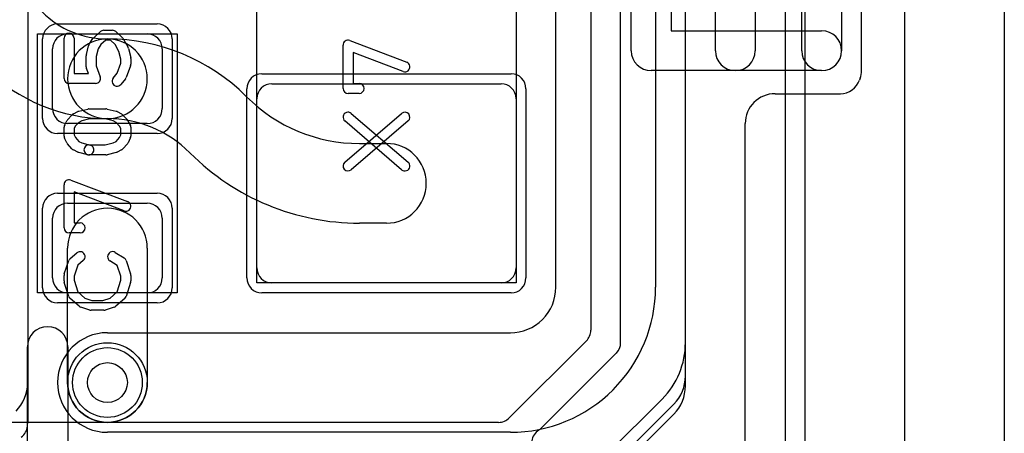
# Model space of a CAD drawing. Extents: x -1.1 to 39.1, y -7.5 to 26.
# Tile 41 of 44: x 33.6 to 38.5, y 8.1 to 10.2. Entities that reach past the tile are written whole.
import ezdxf

# ---------------------------------------------------------------- set-up
doc = ezdxf.new("R2010")
doc.units = 0
for name, color, linetype in [('Hole', 1, 'CONTINUOUS'), ('L1', 3, 'CONTINUOUS'), ('L2', 3, 'CONTINUOUS'), ('L3', 3, 'CONTINUOUS'), ('L4', 3, 'CONTINUOUS'), ('MetalMask-A', 176, 'CONTINUOUS'), ('Outline', 7, 'CONTINUOUS'), ('PartsArea-A', 111, 'CONTINUOUS'), ('PartsSilk-A', 221, 'CONTINUOUS'), ('Resist-A', 2, 'CONTINUOUS'), ('Resist-B', 2, 'CONTINUOUS'), ('Silk-A', 140, 'CONTINUOUS')]:
    doc.layers.add(name, color=color, linetype=linetype)

msp = doc.modelspace()

# ---------------------------------------------------------------- linework, layer by layer
at = {"layer": 'Hole'}
msp.add_circle((34, 8.4), 0.1, dxfattribs=at)
at = {"layer": 'L1'}
for p, q in [((37.4, 14.5), (37.4, 1)), ((36.90004, 8.6), (36.90004, 11.8)), ((36.25, 8.87797), (36.25, 11.33181)), ((36.75, 11.33181), (36.75, 8.87797)), ((33.8, 10.15), (34.2, 10.15)), ((33.725, 9.775), (33.725, 10.075)), ((34.275, 10.075), (34.275, 9.775)), ((34.825, 9.9), (35.975, 9.9)), ((34.69622, 9.83662), (34.69853, 9.83431)), ((34.75, 8.975), (34.75, 9.825)), ((36.05, 9.825), (36.05, 8.975)), ((34.2, 9.7), (33.8, 9.7)), ((35.26421, 9.6), (35.4, 9.6)), ((34.41569, 9.55147), (34.41338, 9.55378)), ((33.8, 9.3), (34.2, 9.3)), ((33.725, 8.925), (33.725, 9.225)), ((34.275, 9.225), (34.275, 8.925)), ((35.4, 9.2), (35.26421, 9.2)), ((33.8, 8.4), (33.8, 9.075)), ((34.2, 9.075), (34.2, 8.4)), ((35.975, 8.9), (34.825, 8.9)), ((34.2, 8.85), (33.8, 8.85)), ((36.18321, 8.71677), (36.18323, 8.71679)), ((34, 8.65), (36.02203, 8.65)), ((36.53679, 8.36323), (36.53677, 8.36321)), ((36.50862, 8.04288), (36.78287, 8.31713)), ((36.02203, 8.15), (34, 8.15))]:
    msp.add_line(p, q, dxfattribs=at)
msp.add_circle((34, 8.4), 0.2, dxfattribs=at)
for centre, radius, start, end in [((33.99999, 10.58889), 0.46389, -135, -90), ((33.8, 10.075), 0.075, 90, 180), ((34.2, 10.075), 0.075, 0, 90), ((34, 9.925), 0.2, 89.99714, -90.00286), ((34.00001, 9.925), 0.2, 90, -90), ((34, 9.925), 0.2, -90.00286, 89.99714), ((33.99999, 9.925), 0.2, -90, 90), ((34.00001, 9.1404), 0.9846, 45.00041, 90), ((33.99999, 10.58889), 0.86389, -135, -90), ((34.825, 9.825), 0.075, 90, 180), ((35.975, 9.825), 0.075, 0, 90), ((35.26422, 10.4), 0.8, -135, -90.00072), ((33.8, 9.775), 0.075, 180, -90), ((34.2, 9.775), 0.075, -90, 0), ((34.00001, 9.1404), 0.5846, 45.00069, 90), ((35.4, 9.4), 0.2, -90, 90), ((35.26422, 10.4), 1.2, -135, -90.00048), ((33.8, 9.225), 0.075, 90, 180), ((34.2, 9.225), 0.075, 0, 90), ((34, 9.075), 0.2, 0, 180), ((34.825, 8.975), 0.075, 180, -90), ((35.975, 8.975), 0.075, -90, 0), ((33.8, 8.925), 0.075, 180, -90), ((34.2, 8.925), 0.075, -90, 0), ((36.02205, 8.87797), 0.22795, -45, 0), ((36.02205, 8.87797), 0.72795, -45, 0), ((36.02203, 8.87795), 0.22795, -90, -45), ((34, 8.4), 0.25, 90, -90), ((36.5, 8.6), 0.40004, -45, 0), ((34, 8.4), 0.2, 180, 0), ((36.02203, 8.87795), 0.72795, -90, -45)]:
    msp.add_arc(centre, radius, start, end, dxfattribs=at)
at = {"layer": 'L2'}
for p, q in [((37.5, 12.8), (37.5, 7.75)), ((36.9, 8.3828), (36.9, 12.30004)), ((33.59996, 12.1), (33.59996, 8.19782)), ((36.322, 7.72196), (36.84142, 8.24138))]:
    msp.add_line(p, q, dxfattribs=at)
for centre, radius, start, end in [((36.7, 8.3828), 0.2, -45, 0), ((33.52452, 8.1875), 0.07497, -54.55028, -4.94326), ((33.39996, 8.19829), 0.2, -4.94803, -0.21486), ((33.52499, 8.19782), 0.07497, -0.21399, 0)]:
    msp.add_arc(centre, radius, start, end, dxfattribs=at)
at = {"layer": 'L3'}
for p, q in [((37.49996, 19.5), (37.49996, 1)), ((36.9, 8.43284), (36.9, 12.30004)), ((33.59996, 12.1), (33.59996, 8.39783)), ((36.52196, 7.97196), (36.84142, 8.29142))]:
    msp.add_line(p, q, dxfattribs=at)
for centre in [(36.7, 8.43284), (33.39996, 8.39783)]:
    msp.add_arc(centre, 0.2, -45, 0, dxfattribs=at)
at = {"layer": 'L4'}
for p, q in [((37.4, 19.5), (37.4, 1)), ((36.57499, 8.60003), (36.575, 11.52502)), ((36.425, 11.46287), (36.425, 8.66214)), ((36.40303, 8.60911), (36.01587, 8.22197)), ((36.17805, 8.17197), (36.55303, 8.54697)), ((33.79456, 8.2), (27.65, 8.20001)), ((35.96284, 8.2), (33.80544, 8.2))]:
    msp.add_line(p, q, dxfattribs=at)
msp.add_circle((34, 8.4), 0.2, dxfattribs=at)
for centre, radius, start, end in [((36.35003, 8.66214), 0.07497, -22.63162, 0), ((36.35002, 8.66212), 0.07497, -45, -22.61457), ((36.49999, 8.59999), 0.075, -44.44899, 0.01528), ((36.64996, 8.60003), 0.07497, 180, -179.98471), ((36.60604, 8.49396), 0.07497, 134.45959, 135), ((35.96284, 8.275), 0.075, -90, -45.0014), ((33.79456, 8.27497), 0.07497, -90, -89.34277), ((33.79999, 7.79999), 0.40004, 89.34258, 90.65456), ((33.80544, 8.27497), 0.07497, -90.65723, -90), ((36.20369, 8.09733), 0.07497, 121.64405, -135.85929), ((36.12501, 8.22501), 0.07501, -58.35897, -45)]:
    msp.add_arc(centre, radius, start, end, dxfattribs=at)
at = {"layer": 'MetalMask-A'}
for p, q in [((33.8, 10.15), (34.2, 10.15)), ((33.725, 9.775), (33.725, 10.075)), ((34.275, 10.075), (34.275, 9.775)), ((34.825, 9.9), (35.975, 9.9)), ((34.75, 8.975), (34.75, 9.825)), ((36.05, 9.825), (36.05, 8.975)), ((34.2, 9.7), (33.8, 9.7)), ((33.8, 9.3), (34.2, 9.3)), ((33.725, 8.925), (33.725, 9.225)), ((34.275, 9.225), (34.275, 8.925)), ((35.975, 8.9), (34.825, 8.9)), ((34.2, 8.85), (33.8, 8.85))]:
    msp.add_line(p, q, dxfattribs=at)
for centre, start, end in [((33.8, 10.075), 90, 180), ((34.2, 10.075), 0, 90), ((34.825, 9.825), 90, 180), ((35.975, 9.825), 0, 90), ((33.8, 9.775), 180, -90), ((34.2, 9.775), -90, 0), ((33.8, 9.225), 90, 180), ((34.2, 9.225), 0, 90), ((34.825, 8.975), 180, -90), ((35.975, 8.975), -90, 0), ((33.8, 8.925), 180, -90), ((34.2, 8.925), -90, 0)]:
    msp.add_arc(centre, 0.075, start, end, dxfattribs=at)
at = {"layer": 'Outline'}
msp.add_line((38, 19.5), (38, 1), dxfattribs=at)
at = {"layer": 'PartsArea-A'}
for p, q in [((34.75, 8.9), (34.75, 11.5)), ((36.05, 11.5), (36.05, 8.9)), ((33.65, 8.85), (33.65, 10.15)), ((33.65, 10.15), (34.35, 10.15)), ((34.35, 10.15), (34.35, 8.85)), ((36.05, 8.9), (34.75, 8.9)), ((34.35, 8.85), (33.65, 8.85))]:
    msp.add_line(p, q, dxfattribs=at)
at = {"layer": 'PartsSilk-A'}
for p, q in [((33.78241, 9.92639), (33.78241, 10.12917)), ((33.83241, 10.12917), (33.83241, 9.95139)), ((33.93125, 10.13093), (33.96458, 10.16149)), ((33.98148, 10.16806), (34.02593, 10.16806)), ((34.04283, 10.16149), (34.07616, 10.13093)), ((33.89427, 10.04634), (33.90538, 10.09078)), ((33.90883, 10.09859), (33.92735, 10.12637)), ((33.96727, 10.09612), (33.95283, 10.07446)), ((33.99121, 10.11806), (33.96727, 10.09612)), ((34.0162, 10.11806), (33.99121, 10.11806)), ((34.03921, 10.09696), (34.0162, 10.11806)), ((34.05797, 10.06178), (34.03921, 10.09696)), ((34.08132, 10.12426), (34.10354, 10.08259)), ((35.18241, 9.87639), (35.18241, 10.09306)), ((35.21629, 10.11643), (35.50147, 10.00809)), ((33.89352, 9.98472), (33.89352, 10.04028)), ((33.95283, 10.07446), (33.94352, 10.0372)), ((33.94352, 10.0372), (33.94352, 9.98932)), ((34.06759, 10.02331), (34.05797, 10.06178)), ((34.10573, 10.07689), (34.11684, 10.03245)), ((35.48371, 9.96135), (35.23241, 10.05682)), ((35.23241, 10.05682), (35.23241, 9.90139)), ((33.94352, 9.98932), (33.9641, 9.93529)), ((34.0484, 9.95284), (34.06759, 10.00321)), ((34.06759, 10.00321), (34.06759, 10.02331)), ((34.11595, 9.98971), (34.09373, 9.93138)), ((34.11759, 10.02639), (34.11759, 9.99861)), ((33.83241, 9.95139), (33.90446, 9.95139)), ((33.90446, 9.95139), (33.89516, 9.97582)), ((34.02863, 9.92812), (34.0484, 9.95284)), ((33.94074, 9.90139), (33.80741, 9.90139)), ((34.08989, 9.92466), (34.06767, 9.89688)), ((35.23241, 9.90139), (35.26296, 9.90139)), ((35.26296, 9.85139), (35.20741, 9.85139)), ((33.79983, 9.718), (33.82205, 9.743)), ((33.82956, 9.74875), (33.85178, 9.75986)), ((33.8569, 9.76175), (33.90135, 9.77286)), ((33.90741, 9.77361), (33.99259, 9.77361)), ((33.99865, 9.77286), (34.0431, 9.76175)), ((34.04822, 9.75986), (34.07044, 9.74875)), ((34.07795, 9.743), (34.10017, 9.718)), ((35.19114, 9.50648), (35.47632, 9.75092)), ((35.22368, 9.75092), (35.50886, 9.50648)), ((33.7857, 9.69434), (33.79681, 9.71379)), ((33.83894, 9.68673), (33.83241, 9.6753)), ((33.85623, 9.70618), (33.83894, 9.68673)), ((33.87169, 9.71391), (33.85623, 9.70618)), ((33.91049, 9.72361), (33.87169, 9.71391)), ((33.98951, 9.72361), (33.91049, 9.72361)), ((34.02831, 9.71391), (33.98951, 9.72361)), ((34.04377, 9.70618), (34.02831, 9.71391)), ((34.06106, 9.68673), (34.04377, 9.70618)), ((34.06759, 9.6753), (34.06106, 9.68673)), ((34.10319, 9.71379), (34.1143, 9.69434)), ((35.47632, 9.46852), (35.19114, 9.71296)), ((35.50886, 9.71296), (35.22368, 9.46852)), ((33.78241, 9.6375), (33.78241, 9.68194)), ((33.83241, 9.6753), (33.83241, 9.6434)), ((33.83241, 9.6434), (33.8394, 9.62942)), ((34.0606, 9.62942), (34.06759, 9.6434)), ((34.06759, 9.6434), (34.06759, 9.6753)), ((34.11759, 9.68194), (34.11759, 9.6375)), ((33.79616, 9.6041), (33.78505, 9.62632)), ((33.82205, 9.57367), (33.79983, 9.59867)), ((33.8394, 9.62942), (33.85623, 9.61049)), ((33.85623, 9.61049), (33.87169, 9.60276)), ((33.87169, 9.60276), (33.91347, 9.59231)), ((33.90741, 9.59306), (33.98951, 9.59306)), ((33.98951, 9.59306), (34.02831, 9.60276)), ((34.02831, 9.60276), (34.04377, 9.61049)), ((34.04377, 9.61049), (34.0606, 9.62942)), ((34.10017, 9.59867), (34.07795, 9.57367)), ((34.11495, 9.62632), (34.10384, 9.6041)), ((33.85178, 9.55681), (33.82956, 9.56792)), ((33.90135, 9.54381), (33.8569, 9.55492)), ((33.99259, 9.54306), (33.90741, 9.54306)), ((34.0431, 9.55492), (33.99865, 9.54381)), ((34.07044, 9.56792), (34.04822, 9.55681)), ((33.78241, 9.17639), (33.78241, 9.39306)), ((33.81629, 9.41643), (34.10147, 9.30809)), ((34.08371, 9.26135), (33.83241, 9.35682)), ((33.83241, 9.35682), (33.83241, 9.20139)), ((33.83241, 9.20139), (33.86296, 9.20139)), ((33.86296, 9.15139), (33.80741, 9.15139)), ((33.81363, 9.02338), (33.84696, 9.05115)), ((34.03918, 9.05314), (34.08362, 9.02537)), ((33.78369, 8.9454), (33.80591, 9.01207)), ((33.87896, 9.01273), (33.8511, 8.98952)), ((34.0495, 8.98773), (34.01268, 9.01074)), ((34.09409, 9.01207), (34.11631, 8.9454)), ((33.8511, 8.98952), (33.83241, 8.93344)), ((34.06759, 8.93344), (34.0495, 8.98773)), ((33.78241, 8.90972), (33.78241, 8.9375)), ((33.80582, 8.83266), (33.7836, 8.9021)), ((33.83241, 8.93344), (33.83241, 8.91362)), ((33.83241, 8.91362), (33.85132, 8.85452)), ((34.04868, 8.85452), (34.06759, 8.91362)), ((34.06759, 8.91362), (34.06759, 8.93344)), ((34.1164, 8.9021), (34.09418, 8.83266)), ((34.11759, 8.9375), (34.11759, 8.90972)), ((33.85132, 8.85452), (33.88656, 8.82368)), ((34.01344, 8.82368), (34.04868, 8.85452)), ((33.85761, 8.78258), (33.81317, 8.82147)), ((33.88656, 8.82368), (33.92234, 8.8125)), ((33.92234, 8.8125), (33.97766, 8.8125)), ((33.97766, 8.8125), (34.01344, 8.82368)), ((34.08683, 8.82147), (34.04239, 8.78258)), ((33.91106, 8.76364), (33.86661, 8.77753)), ((33.98148, 8.7625), (33.91852, 8.7625)), ((34.03339, 8.77753), (33.98894, 8.76364)), ((33.5984, 2.92807), (33.5984, 8.57851)), ((33.8016, 8.57851), (33.8016, 2.92807))]:
    msp.add_line(p, q, dxfattribs=at)
for centre, radius, start, end in [((33.80741, 10.12917), 0.025, 0, 180), ((33.94815, 10.1125), 0.025, 132.5203, 146.30993), ((33.98148, 10.14306), 0.025, 90, 132.51745), ((34.02593, 10.14306), 0.025, 47.4797, 90), ((34.05926, 10.1125), 0.025, 28.0617, 47.48255), ((33.92963, 10.08472), 0.025, 146.30358, 165.96376), ((34.08148, 10.07083), 0.025, 14.03068, 28.0682), ((35.20741, 10.09306), 0.025, 69.19449, 180), ((33.91852, 10.04028), 0.025, 165.96932, 180), ((34.09259, 10.02639), 0.025, 0, 14.03624), ((33.91852, 9.98472), 0.025, 180, -159.14636), ((34.09259, 9.99861), 0.025, -20.8565, 0), ((35.49259, 9.98472), 0.025, -110.80551, 69.19819), ((33.94074, 9.92639), 0.025, -90, 20.8565), ((34.07037, 9.94028), 0.025, -38.66697, -20.85364), ((33.80741, 9.92639), 0.025, 180, -90), ((34.04815, 9.9125), 0.025, 141.33303, -38.65478), ((35.26296, 9.87639), 0.025, -90, 90), ((35.20741, 9.87639), 0.025, 180, -90), ((33.84074, 9.72639), 0.025, 116.56505, 138.37217), ((33.86296, 9.7375), 0.025, 104.03068, 116.56505), ((33.90741, 9.74861), 0.025, 90, 104.03068), ((33.99259, 9.74861), 0.025, 75.96932, 90), ((34.03704, 9.7375), 0.025, 63.43495, 75.96932), ((34.05926, 9.72639), 0.025, 41.62783, 63.43495), ((35.20741, 9.73194), 0.025, 49.39622, -130.60129), ((35.49259, 9.73194), 0.025, -49.39622, 130.60129), ((33.80741, 9.68194), 0.025, 150.26649, 180), ((33.81852, 9.70139), 0.025, 138.37217, 150.26649), ((34.08148, 9.70139), 0.025, 29.73351, 41.62783), ((34.09259, 9.68194), 0.025, 0, 29.73351), ((33.80741, 9.6375), 0.025, 180, -153.43495), ((34.09259, 9.6375), 0.025, -26.56505, 0), ((33.81852, 9.61528), 0.025, -153.43495, -138.37217), ((33.90741, 9.56806), 0.025, 90, -90), ((33.90741, 9.56806), 0.025, -104.03068, 75.96679), ((34.08148, 9.61528), 0.025, -41.62783, -26.56505), ((33.84074, 9.59028), 0.025, -138.37217, -116.56505), ((33.86296, 9.57917), 0.025, -116.56505, -104.03068), ((33.99259, 9.56806), 0.025, -90, -75.96932), ((34.03704, 9.57917), 0.025, -75.96932, -63.43495), ((34.05926, 9.59028), 0.025, -63.43495, -41.62783), ((35.20741, 9.4875), 0.025, 130.60378, -49.3987), ((35.49259, 9.4875), 0.025, -130.60378, 49.3987), ((33.80741, 9.39306), 0.025, 69.19449, 180), ((34.09259, 9.28472), 0.025, -110.80551, 69.19819), ((33.86296, 9.17639), 0.025, -90, 90), ((33.80741, 9.17639), 0.025, 180, -90), ((33.86296, 9.03194), 0.025, -50.2091, 129.8005), ((34.02593, 9.03194), 0.025, 57.99462, -122.00075), ((33.82963, 9.00417), 0.025, 129.7909, 161.57954), ((34.07037, 9.00417), 0.025, 18.42046, 57.99462), ((33.80741, 8.9375), 0.025, 161.57954, 180), ((34.09259, 8.9375), 0.025, 0, 18.42046), ((33.80741, 8.90972), 0.025, 180, -162.25358), ((34.09259, 8.90972), 0.025, -17.74642, 0), ((33.82963, 8.84028), 0.025, -162.25358, -131.18808), ((34.07037, 8.84028), 0.025, -48.81192, -17.74642), ((33.87407, 8.80139), 0.025, -131.18808, -107.36223), ((33.91852, 8.7875), 0.025, -107.36223, -90), ((33.98148, 8.7875), 0.025, -90, -72.63777), ((34.02593, 8.80139), 0.025, -72.63777, -48.81192), ((33.7, 8.57851), 0.1016, 0, 180)]:
    msp.add_arc(centre, radius, start, end, dxfattribs=at)
at = {"layer": 'Resist-A'}
for p, q in [((33.75, 10.2), (34.25, 10.2)), ((33.675, 9.725), (33.675, 10.125)), ((34.325, 10.125), (34.325, 9.725)), ((34.775, 9.95), (36.025, 9.95)), ((34.7, 8.925), (34.7, 9.875)), ((36.1, 9.875), (36.1, 8.925)), ((34.25, 9.65), (33.75, 9.65)), ((33.75, 9.35), (34.25, 9.35)), ((33.675, 8.875), (33.675, 9.275)), ((34.325, 9.275), (34.325, 8.875)), ((36.025, 8.85), (34.775, 8.85)), ((34.25, 8.8), (33.75, 8.8))]:
    msp.add_line(p, q, dxfattribs=at)
msp.add_circle((34, 8.4), 0.175, dxfattribs=at)
for centre, start, end in [((33.75, 10.125), 90, 180), ((34.25, 10.125), 0, 90), ((34.775, 9.875), 90, 180), ((36.025, 9.875), 0, 90), ((33.75, 9.725), 180, -90), ((34.25, 9.725), -90, 0), ((33.75, 9.275), 90, 180), ((34.25, 9.275), 0, 90), ((34.775, 8.925), 180, -90), ((36.025, 8.925), -90, 0), ((33.75, 8.875), 180, -90), ((34.25, 8.875), -90, 0)]:
    msp.add_arc(centre, 0.075, start, end, dxfattribs=at)
at = {"layer": 'Resist-B'}
msp.add_circle((34, 8.4), 0.175, dxfattribs=at)
at = {"layer": 'Silk-A'}
for p, q in [((38.5, 20.35), (38.5, 0.15)), ((37.78362, 9.96572), (37.78362, 13.52128)), ((37.05028, 10.06572), (37.05028, 10.48067)), ((37.25028, 10.49535), (37.25028, 10.06572)), ((37.48362, 10.06572), (37.48362, 10.47388)), ((37.68362, 10.49535), (37.68362, 10.06572)), ((36.62806, 10.06572), (36.62806, 10.46572)), ((36.82806, 10.44211), (36.82806, 10.16572)), ((36.82806, 10.16572), (37.58362, 10.16572)), ((37.58362, 9.96572), (36.72806, 9.96572)), ((37.35, 9.85), (37.67778, 9.85)), ((37.2, 0.15), (37.2, 9.7))]:
    msp.add_line(p, q, dxfattribs=at)
for centre, radius, start, end in [((37.58362, 10.06572), 0.1, -90, 90), ((36.72806, 10.06572), 0.1, 180, -90), ((37.15028, 10.06572), 0.1, 180, 0), ((37.58362, 10.06572), 0.1, 180, 0), ((37.68362, 9.96572), 0.1, -22.30253, 0), ((37.67778, 9.95), 0.1, -90, -18.45669), ((37.91492, 9.87085), 0.15, 157.69923, 161.5421), ((37.35, 9.7), 0.15, 90, 180)]:
    msp.add_arc(centre, radius, start, end, dxfattribs=at)

doc.saveas('drawing.dxf')
